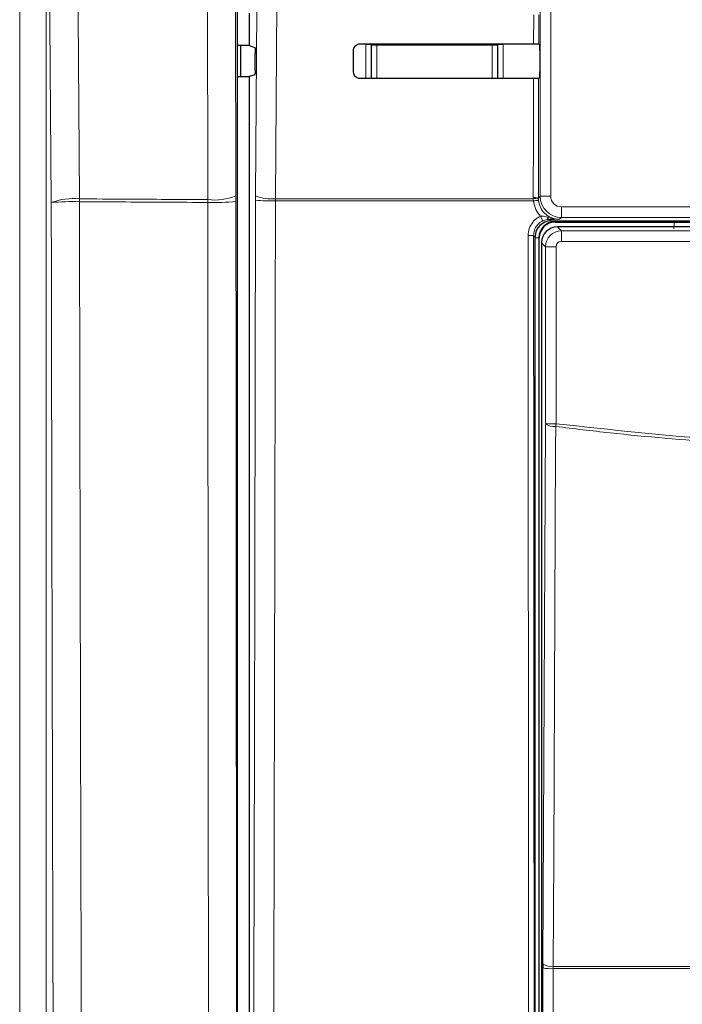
# Model space of a CAD drawing. Header units: millimetres. Extents: x 5 to 418, y 2 to 292.
# Tile 16 of 50: x 91 to 106, y 146 to 170. Entities that reach past the tile are written whole.
import ezdxf

# ---------------------------------------------------------------- set-up
doc = ezdxf.new("R2010")
doc.units = ezdxf.units.MM

msp = doc.modelspace()

# ---------------------------------------------------------------- linework, layer by layer
at = {"color": 7, "linetype": 'Continuous', "lineweight": 25}
for p, q in [((95.8313, 134.0541), (95.8313, 186.1338)), ((96.1086, 169.6652), (96.1086, 168.8977)), ((96.1086, 168.8977), (95.8313, 168.8977)), ((95.9103, 168.1652), (95.9103, 168.8977)), ((96.1086, 168.8977), (96.2466, 168.8518)), ((102.9448, 168.9365), (102.9727, 168.9086)), ((96.2502, 168.3187), (96.253, 168.7102)), ((98.5717, 168.2815), (98.5729, 168.7814)), ((102.9748, 168.7836), (102.9748, 168.2793)), ((96.2438, 168.2102), (96.1086, 168.1652)), ((95.8313, 168.1652), (96.1086, 168.1652)), ((96.1086, 168.1652), (96.1086, 134.2558)), ((102.9727, 168.1543), (102.9429, 168.1245)), ((103.2335, 164.7565), (108.2509, 164.7565)), ((103.3336, 164.7315), (106.1522, 164.7315)), ((108.4791, 164.6145), (103.3879, 164.6145)), ((102.8586, 136.1323), (102.8586, 164.3815)), ((102.9586, 136.1315), (102.9586, 164.3565)), ((103.013, 164.2396), (103.013, 136.2483)), ((103.0449, 147.2078), (103.0446, 147.1096))]:
    msp.add_line(p, q, dxfattribs=at)
at = {"color": 7, "linetype": 'Continuous', "lineweight": 18}
for p, q in [((102.9793, 165.3394), (102.9793, 186.2565)), ((103.2292, 186.2565), (103.2292, 165.3394)), ((90.6918, 129.5857), (90.6918, 181.7842)), ((91.316, 181.7842), (91.316, 129.5857)), ((102.8239, 168.9387), (102.8255, 169.6258)), ((102.9464, 169.628), (102.9448, 168.9365)), ((98.8607, 168.1195), (98.8607, 168.925)), ((98.8607, 168.925), (98.9857, 168.925)), ((98.9989, 168.9118), (98.9857, 168.925)), ((98.9857, 168.925), (98.9857, 168.1196)), ((98.9989, 168.9118), (99.1238, 168.9118)), ((98.9989, 168.129), (98.9989, 168.9118)), ((99.1238, 168.9118), (99.1238, 168.9413)), ((99.1238, 168.9118), (99.1238, 168.129)), ((101.8433, 168.9118), (99.1238, 168.9118)), ((101.8433, 168.9393), (101.8433, 168.9118)), ((101.8433, 168.9118), (101.9682, 168.9118)), ((101.8433, 168.129), (101.8433, 168.9118)), ((101.9814, 168.925), (101.9682, 168.9118)), ((101.9682, 168.9118), (101.9682, 168.129)), ((101.9814, 168.1218), (101.9814, 168.925)), ((101.9814, 168.925), (102.1064, 168.925)), ((102.1064, 168.925), (102.1064, 168.1219)), ((98.9987, 168.1196), (98.9989, 168.129)), ((98.9989, 168.129), (99.1238, 168.129)), ((98.9989, 168.129), (98.9998, 168.1196)), ((99.1238, 168.129), (101.8433, 168.129)), ((99.1238, 168.1197), (99.1238, 168.129)), ((101.8433, 168.129), (101.9682, 168.129)), ((101.8433, 168.129), (101.8433, 168.1217)), ((101.9677, 168.1218), (101.9682, 168.129)), ((101.9682, 168.129), (101.9684, 168.1218)), ((102.9429, 168.1245), (102.9363, 165.2964)), ((95.1329, 165.1939), (95.1327, 165.2609)), ((95.7969, 165.2131), (95.7967, 165.3471)), ((96.2588, 165.349), (96.2584, 165.2437)), ((96.7287, 165.23), (96.7293, 165.2827)), ((102.8192, 165.23), (96.7287, 165.23)), ((96.7293, 165.2827), (102.8161, 165.2827)), ((102.8161, 165.2827), (102.8154, 165.3129)), ((102.8192, 165.23), (102.8161, 165.2827)), ((102.9363, 165.2964), (102.9793, 165.3394)), ((102.9363, 165.2964), (102.9368, 165.2721)), ((102.9368, 165.2721), (102.9392, 165.2405)), ((103.2292, 165.3394), (102.9793, 165.3394)), ((103.4792, 165.0894), (103.4792, 164.8394)), ((103.4792, 165.0894), (108.2379, 165.0894)), ((103.1967, 164.7933), (103.2335, 164.7565)), ((103.3336, 164.7424), (103.3336, 164.7565)), ((108.5474, 164.7424), (103.3336, 164.7424)), ((103.3336, 164.7424), (103.3336, 164.7315)), ((103.4792, 164.8394), (103.4361, 164.7964)), ((108.2379, 164.8394), (103.4792, 164.8394)), ((103.3879, 164.6145), (103.4796, 164.5229)), ((103.4796, 164.2729), (103.4796, 164.5229)), ((103.4796, 164.5229), (108.3875, 164.5229)), ((102.8586, 164.3815), (102.8235, 164.4166)), ((102.9476, 164.3565), (102.8586, 164.3565)), ((102.9476, 164.3565), (102.9476, 136.1315)), ((102.9476, 164.3565), (102.9586, 164.3565)), ((103.1046, 164.1479), (103.013, 164.2396)), ((108.2625, 164.2729), (103.4796, 164.2729)), ((103.3546, 164.1479), (103.1046, 164.1479)), ((103.1046, 159.9667), (103.1046, 164.1479)), ((103.3546, 164.1479), (103.3546, 159.9667)), ((103.1046, 159.9667), (103.3546, 159.9667)), ((103.0328, 136.2681), (103.0446, 147.1096)), ((103.2858, 147.094), (103.2863, 147.1431)), ((118.9313, 147.094), (103.2858, 147.094)), ((103.2863, 147.1431), (118.9308, 147.1431))]:
    msp.add_line(p, q, dxfattribs=at)
at = {"color": 7, "linetype": 'Continuous', "lineweight": 18, "flags": 128}
for points in [[(91.9737, 182.9546), (91.9827, 181.7165), (92.0188, 176.7643), (92.055, 171.812), (92.1026, 165.2781)], [(95.1327, 165.2609), (95.1297, 166.4989), (95.1177, 171.4511), (95.1056, 176.4033), (95.0897, 182.9401)], [(95.7537, 183.0262), (95.7585, 181.0328), (95.7749, 174.2866), (95.7859, 169.7891), (95.7967, 165.3471)], [(96.2588, 165.349), (96.3211, 174.1912), (96.3834, 183.0398)], [(96.8545, 182.9734), (96.8475, 181.9824), (96.8195, 178.0181), (96.7293, 165.2827)], [(91.4368, 165.192), (91.4058, 169.443), (91.3731, 173.9405), (91.324, 180.6869), (91.316, 181.7842)], [(98.9989, 168.9118), (99.0013, 168.9362), (99.0024, 168.9414)], [(101.9652, 168.9392), (101.9658, 168.9362), (101.9682, 168.9118)], [(102.8154, 165.3129), (102.816, 165.5607), (102.8183, 166.5519), (102.822, 168.1223)], [(103.0449, 147.2078), (103.0748, 153.6037), (103.1046, 159.9667)], [(103.3463, 159.902), (103.344, 159.4191), (103.3349, 157.4874), (103.2986, 149.7607), (103.2863, 147.1431)], [(103.3463, 159.902), (103.3473, 159.9099), (103.3483, 159.9179), (103.3494, 159.9259), (103.3504, 159.934), (103.3514, 159.9422), (103.3525, 159.9503), (103.3535, 159.9585), (103.3546, 159.9667)], [(103.2858, 147.094), (103.2852, 146.595), (103.283, 144.5988), (103.2739, 136.2526)]]:
    msp.add_lwpolyline(points, dxfattribs=at)
at = {"color": 7, "linetype": 'Continuous', "lineweight": 18}
for centre, radius, start, end in [((91.9514, 163.8308), 1.4552, 84.03304, 110.70685), ((91.9489, 158.9526), 6.2605, 88.59324, 94.69232), ((82.8193, 165.2447), 9.2834, 359.79296, 0.20664), ((95.2966, 166.5999), 1.349, 263.02503, 291.76081), ((95.2993, 170.9464), 5.7549, 268.34389, 274.96016), ((96.6317, 169.9893), 4.7603, 265.50222, 271.16743), ((96.6347, 166.3139), 1.0355, 248.71443, 275.24247), ((102.8431, 165.066), 0.2485, 67.98397, 96.39214), ((102.8553, 165.0359), 0.2498, 70.97668, 99.03828), ((102.9951, 163.9121), 1.3296, 92.40586, 97.59916), ((103.4793, 165.3394), 0.5, 180.00873, 269.99127), ((103.7171, 165.168), 0.7887, 202.29686, 211.28579), ((103.2122, 164.8569), 0.0655, 191.35264, 256.32716), ((102.726, 165.6126), 1.1999, 268.48413, 274.65992), ((103.2944, 160.1917), 0.2943, 229.86173, 280.15507), ((103.2298, 148.1019), 1.0095, 259.43084, 273.18016), ((103.2345, 147.4326), 0.2941, 229.8477, 280.14931)]:
    msp.add_arc(centre, radius, start, end, dxfattribs=at)
at = {"color": 7, "linetype": 'Continuous', "lineweight": 25}
for radius in [0.3859, 0.375]:
    msp.add_arc((103.3336, 164.3565), radius, 90, 180, dxfattribs=at)
for centre, major_axis, ratio, start_param, end_param in [((111.1086, 173.2773), (248.6975, 0), 0.0174551, 4.6626092, 4.6790706), ((102.9726, 168.7836), (0, 0.125), 0.0174551, 4.712389, 6.265732), ((102.9726, 168.2793), (0, 0.125), 0.0174551, 3.1590459, 4.712389), ((111.1086, 163.8058), (247.4302, 0), 0.0174551, 1.6042931, 1.6208313), ((103.2336, 164.3814), (-0.2652, 0.2652), 0.9996955, 5.4979394, 7.0684312), ((103.388, 164.2395), (0.2652, 0.2652), 0.9998985, 0.7855505, 2.3560422)]:
    msp.add_ellipse(centre, major_axis=major_axis, ratio=ratio, start_param=start_param, end_param=end_param, dxfattribs=at)
at = {"color": 7, "linetype": 'Continuous', "lineweight": 18}
for centre, major_axis, ratio, start_param, end_param in [((103.4793, 165.3394), (-0.1768, -0.1768), 0.9996955, 5.4979394, 7.0684312), ((106.7599, 164.5801), (0.4432, -0.4432), 0.9972647, 3.684069, 3.9256213), ((103.4796, 164.1479), (0.2652, 0.2652), 0.9998985, 0.7855505, 2.3560422), ((103.4796, 164.1479), (-0.0884, 0.0884), 0.9996955, 5.4979394, 7.0684312)]:
    msp.add_ellipse(centre, major_axis=major_axis, ratio=ratio, start_param=start_param, end_param=end_param, dxfattribs=at)
at = {"color": 7, "linetype": 'Continuous', "lineweight": 25}
for points, knots in [([(98.5729, 168.7814), (98.5733, 168.7905), (98.5748, 168.8177), (98.5909, 168.8613), (98.6256, 168.9043), (98.673, 168.9332), (98.7113, 168.9414), (98.7315, 168.9416), (98.7336, 168.9416)], [0, 0, 0, 0, 0.1085937, 0.3256679, 0.5433195, 0.7603522, 0.9756097, 1, 1, 1, 1]), ([(102.8239, 168.9387), (102.8378, 168.9386), (102.8657, 168.9386), (102.9023, 168.9382), (102.9295, 168.9376), (102.9427, 168.937), (102.9442, 168.9366), (102.9448, 168.9365)], [0, 0, 0, 0, 0.2200525, 0.4400776, 0.6608451, 0.8830401, 1, 1, 1, 1]), ([(96.2466, 168.8518), (96.2473, 168.8501), (96.2488, 168.8468), (96.2508, 168.8244), (96.2522, 168.7919), (96.2531, 168.752), (96.253, 168.724), (96.253, 168.7102)], [0, 0, 0, 0, 0.2016824, 0.4033815, 0.6044694, 0.804334, 1, 1, 1, 1]), ([(96.2502, 168.3187), (96.2501, 168.305), (96.2497, 168.2776), (96.2484, 168.2434), (96.2465, 168.2195), (96.2449, 168.2111), (96.244, 168.2104), (96.2438, 168.2102)], [0, 0, 0, 0, 0.2358905, 0.4717636, 0.7084927, 0.9467113, 1, 1, 1, 1]), ([(98.7336, 168.1193), (98.7247, 168.1198), (98.6978, 168.1211), (98.6546, 168.1365), (98.6115, 168.1702), (98.5819, 168.2164), (98.5722, 168.2558), (98.5718, 168.2776), (98.5717, 168.2815)], [0, 0, 0, 0, 0.1048144, 0.3168664, 0.5283554, 0.7403824, 0.9540724, 1, 1, 1, 1]), ([(102.9429, 168.1245), (102.9412, 168.1242), (102.9379, 168.1238), (102.9153, 168.1231), (102.8826, 168.1226), (102.8493, 168.1224), (102.8286, 168.1223), (102.822, 168.1223)], [0, 0, 0, 0, 0.2249632, 0.449957, 0.6737579, 0.8951275, 1, 1, 1, 1]), ([(106.1522, 164.7315), (106.2149, 164.7313), (106.3399, 164.7311), (106.4967, 164.7295), (106.608, 164.7277), (106.675, 164.7262), (106.7167, 164.7254), (106.7399, 164.7252), (106.7554, 164.7251), (106.772, 164.7251), (106.8073, 164.7255), (106.8995, 164.7276), (107.0468, 164.7301), (107.2447, 164.7314), (107.3373, 164.7314), (107.3668, 164.7315)], [0, 0, 0, 0, 0.1279848, 0.2556044, 0.3628057, 0.4421861, 0.4757383, 0.4878765, 0.4979049, 0.507989, 0.5213845, 0.5795555, 0.8100624, 0.9393938, 1, 1, 1, 1])]:
    msp.add_open_spline(points, degree=3, knots=knots, dxfattribs=at)
at = {"color": 7, "linetype": 'Continuous', "lineweight": 18}
for points, knots in [([(91.5373, 129.3643), (91.5192, 134.2122), (91.4879, 142.6137), (91.4561, 154.5597), (91.4432, 161.6561), (91.4368, 165.192)], [0, 0, 0, 0, 0.4063374, 0.7041914, 1, 1, 1, 1]), ([(92.1026, 165.2781), (92.4671, 165.276), (93.477, 165.2701), (94.4871, 165.2645), (95.1327, 165.2609)], [0, 0, 0, 0, 0.3608436, 1, 1, 1, 1]), ([(92.1026, 165.2111), (92.109, 161.678), (92.1218, 154.5873), (92.1536, 142.6509), (92.1849, 134.2561), (92.2029, 129.4121)], [0, 0, 0, 0, 0.2958084, 0.5936626, 1, 1, 1, 1]), ([(95.1329, 165.1939), (94.4872, 165.1975), (93.477, 165.2031), (92.4671, 165.209), (92.1026, 165.2111)], [0, 0, 0, 0, 0.6391802, 1, 1, 1, 1]), ([(95.161, 134.0031), (95.1591, 135.5459), (95.1529, 140.646), (95.1441, 149.3096), (95.137, 158.1655), (95.134, 163.4615), (95.1329, 165.1939)], [0, 0, 0, 0, 0.1485415, 0.4910399, 0.8335048, 1, 1, 1, 1]), ([(95.7969, 165.2131), (95.7978, 163.482), (95.8009, 158.1903), (95.8078, 149.3415), (95.8165, 140.6848), (95.8226, 135.5888), (95.8245, 134.0473)], [0, 0, 0, 0, 0.1664949, 0.5089597, 0.8514583, 1, 1, 1, 1]), ([(96.1814, 134.3286), (96.1983, 139.4764), (96.232, 149.7741), (96.2496, 160.0865), (96.2584, 165.2437)], [0, 0, 0, 0, 0.4998998, 1, 1, 1, 1]), ([(96.7287, 165.23), (96.7282, 164.8968), (96.7257, 163.2308), (96.7141, 156.234), (96.6915, 146.2517), (96.6625, 137.6119), (96.6514, 134.295)], [0, 0, 0, 0, 0.0322874, 0.1614383, 0.6780665, 1, 1, 1, 1]), ([(102.9874, 164.8688), (102.9461, 164.9199), (102.8601, 165.0262), (102.8332, 165.1604), (102.8192, 165.23)], [0, 0, 0, 0, 0.4810321, 1, 1, 1, 1]), ([(102.9392, 165.2405), (102.9509, 165.1853), (102.9743, 165.075), (103.0764, 164.9358), (103.2148, 164.8374), (103.343, 164.7995), (103.4175, 164.797), (103.4361, 164.7964)], [0, 0, 0, 0, 0.23080754, 0.46157008, 0.69215415, 0.92285589, 1, 1, 1, 1]), ([(102.6942, 164.4131), (102.6997, 164.4694), (102.7107, 164.5822), (102.7972, 164.7316), (102.8981, 164.8238), (102.9678, 164.859), (102.9874, 164.8688)], [0, 0, 0, 0, 0.2949078, 0.5898443, 0.8847956, 1, 1, 1, 1]), ([(103.0431, 164.7585), (103.0284, 164.7511), (102.9762, 164.7247), (102.9006, 164.6555), (102.8358, 164.5434), (102.8276, 164.4589), (102.8235, 164.4166)], [0, 0, 0, 0, 0.1151448, 0.4100588, 0.7050302, 1, 1, 1, 1]), ([(102.9874, 164.8688), (103.0013, 164.8698), (103.0572, 164.8737), (103.1091, 164.8567), (103.148, 164.844)], [0, 0, 0, 0, 0.2492607, 1, 1, 1, 1]), ([(103.1967, 164.7933), (103.1621, 164.7908), (103.1135, 164.7873), (103.0589, 164.765), (103.0431, 164.7585)], [0, 0, 0, 0, 0.7098919, 1, 1, 1, 1]), ([(103.148, 164.844), (103.193, 164.8312), (103.2775, 164.8073), (103.3718, 164.7974), (103.422, 164.7964), (103.4326, 164.7964), (103.4354, 164.7964), (103.4361, 164.7964)], [0, 0, 0, 0, 0.4756099, 0.8917194, 0.9704566, 0.9926201, 1, 1, 1, 1]), ([(103.4361, 164.7964), (103.4356, 164.7964), (103.3974, 164.7958), (103.3222, 164.7947), (103.2383, 164.7937), (103.1967, 164.7933)], [0, 0, 0, 0, 0.0064738, 0.5065271, 1, 1, 1, 1]), ([(102.7173, 136.064), (102.7172, 136.1472), (102.7168, 136.563), (102.7148, 138.3094), (102.7074, 145.2968), (102.6997, 154.3308), (102.6955, 162.0374), (102.6942, 164.4131)], [0, 0, 0, 0, 0.0088086, 0.0440434, 0.1849822, 0.7487662, 1, 1, 1, 1]), ([(102.8235, 164.4166), (102.8262, 159.6903), (102.8316, 150.2361), (102.8416, 140.794), (102.8465, 136.0721)], [0, 0, 0, 0, 0.49991684, 1, 1, 1, 1]), ([(118.8708, 159.902), (117.5881, 159.7606), (115.0226, 159.4778), (112.0052, 159.3905), (109.4091, 159.4155), (107.2331, 159.5097), (105.0667, 159.6918), (103.7741, 159.8497), (103.3463, 159.902)], [0, 0, 0, 0, 0.24864661, 0.4972889, 0.581143, 0.74903569, 0.91692919, 1, 1, 1, 1]), ([(103.3546, 159.9667), (104.6472, 159.824), (107.2377, 159.5381), (111.1311, 159.4315), (115.0157, 159.5416), (117.5785, 159.8248), (118.8625, 159.9667)], [0, 0, 0, 0, 0.2508222, 0.502682, 0.7508343, 1, 1, 1, 1])]:
    msp.add_open_spline(points, degree=3, knots=knots, dxfattribs=at)

doc.saveas('drawing.dxf')
